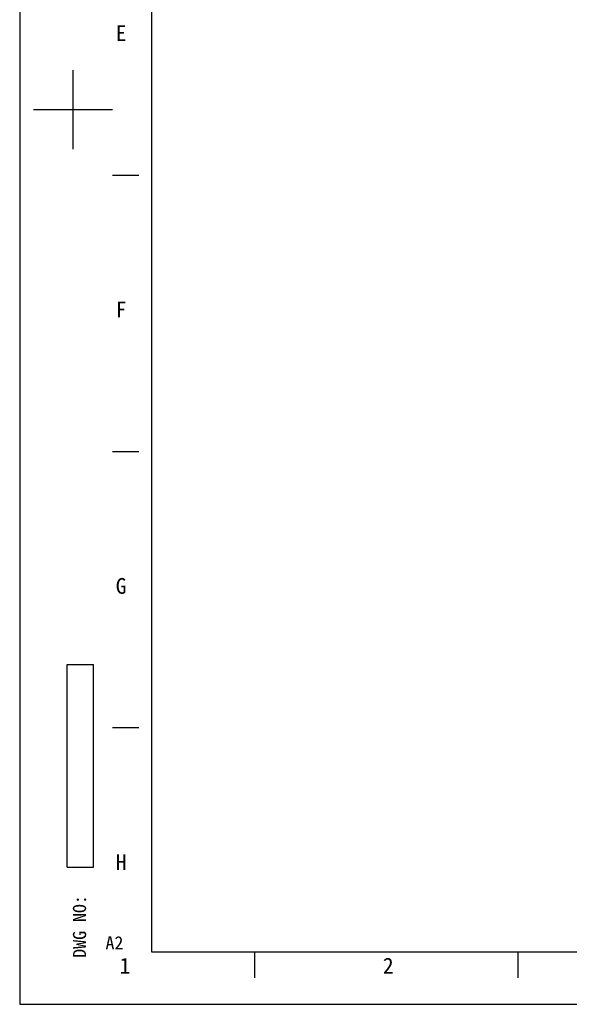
# Model space of a CAD drawing. Header units: millimetres. Extents: x 818 to 1412, y 141 to 561.
# Tile 1 of 86: x 818 to 923, y 141 to 328. Entities that reach past the tile are written whole.
import ezdxf

# ---------------------------------------------------------------- set-up
doc = ezdxf.new("R2010")
doc.units = ezdxf.units.MM
doc.header["$LTSCALE"] = 61.468
doc.layers.get('0').update_dxf_attribs({"linetype": 'CONTINUOUS'})
doc.styles.get("Standard").update_dxf_attribs({"font": 'simfang.ttf'})
doc.styles.add('TEXTSTYLE_2', font='simfang.ttf')
doc.styles.add('TEXTSTYLE_3', font='simfang.ttf')

msp = doc.modelspace()

# ---------------------------------------------------------------- linework, layer by layer
at = {"color": 7}
for p, q in [((818.4847, 560.8556), (818.4847, 140.8556)), ((843.4847, 550.8556), (843.4847, 150.8556)), ((828.622, 303.3534), (828.622, 318.3532)), ((821.1221, 310.8533), (836.1219, 310.8533)), ((841.1222, 298.3535), (836.1223, 298.3535)), ((841.1222, 245.8542), (836.1223, 245.8542)), ((827.5255, 166.9328), (827.5255, 205.4328)), ((827.5255, 205.4328), (832.5255, 205.4328)), ((832.5255, 166.9328), (832.5255, 205.4328)), ((841.1222, 193.3549), (836.1223, 193.3549)), ((827.5255, 166.9328), (832.5255, 166.9328)), ((843.4847, 150.8556), (1402.4847, 150.8556)), ((863.122, 145.8557), (863.122, 150.8556)), ((913.122, 145.8557), (913.122, 150.8556)), ((818.4847, 140.8556), (1412.4847, 140.8556))]:
    msp.add_line(p, q, dxfattribs=at)

# ---------------------------------------------------------------- texts
at = {"color": 3, "style": 'TEXTSTYLE_2'}
for s, p in [('E', (836.7111, 323.8494)), ('F', (836.7111, 271.3494)), ('G', (836.7111, 218.8494)), ('H', (836.7111, 166.3494)), ('1', (837.441, 146.7027)), ('2', (887.441, 146.7027))]:
    msp.add_text(s, height=3, dxfattribs=at).set_placement(p)
at = {"color": 3, "style": 'TEXTSTYLE_3'}
msp.add_text('DWG NO:', height=2.5, rotation=90, dxfattribs=at).set_placement((831.0906, 149.6926))
at = {"color": 3}
msp.add_text('A2', height=2.49997, dxfattribs=at).set_placement((834.7714, 151.2865))

doc.saveas('drawing.dxf')
